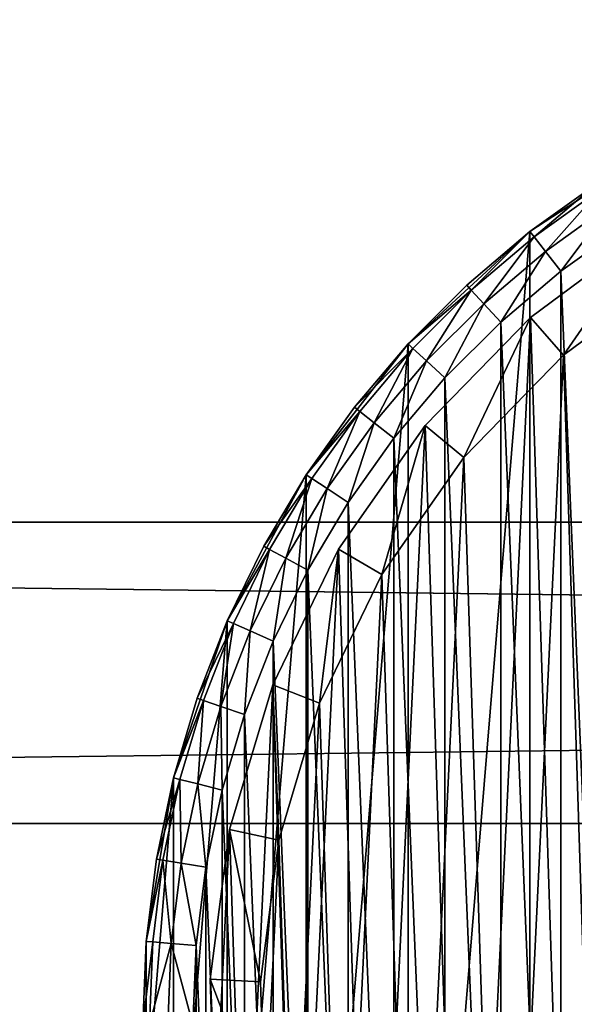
# Model space of a CAD drawing. Header units: millimetres. Extents: x 6 to 986, y -79 to 45.
# Tile 13 of 47: x 221 to 243, y -38 to 1. Entities that reach past the tile are written whole.
import ezdxf

# ---------------------------------------------------------------- set-up
doc = ezdxf.new("R2010")
doc.units = ezdxf.units.MM
doc.header["$LTSCALE"] = 25.4
doc.layers.get('0').update_dxf_attribs({"true_color": 0xff5454})

# ---------------------------------------------------------------- blocks, each defined once
blk = doc.blocks.new('PILLS-V-8262.STL')
at = {"color": 250, "true_color": 0x262626}
mesh = blk.add_polyface(dxfattribs=at)
corners = [(227.024, -29.131, 7.876), (225.937, -42.253, 7.876), (225.937, -35.647, 7.876), (227.024, -48.769, 7.876), (229.169, -22.882, 7.876), (229.169, -55.018, 7.876), (232.313, -17.072, 7.876), (232.313, -60.828, 7.876), (236.371, -11.859, 7.876), (236.371, -66.041, 7.876), (241.231, -7.384, 7.876), (241.231, -70.516, 7.876), (246.762, -3.771, 7.876), (246.762, -74.129, 7.876), (252.812, -1.117, 7.876), (252.812, -76.783, 7.876), (259.216, 0.504, 7.876), (259.216, -78.404, 7.876), (265.8, 1.05, 7.876), (265.8, -78.95, 7.876), (272.384, 0.504, 7.876), (272.384, -78.404, 7.876), (278.788, -1.117, 7.876), (278.788, -76.783, 7.876), (284.838, -3.771, 7.876), (284.838, -74.129, 7.876), (290.368, -7.384, 7.876), (290.368, -70.516, 7.876), (295.229, -11.859, 7.876), (295.229, -66.041, 7.876), (299.287, -17.072, 7.876), (299.287, -60.828, 7.876), (302.431, -22.882, 7.876), (302.431, -55.018, 7.876), (304.576, -29.131, 7.876), (304.576, -48.769, 7.876), (305.663, -35.647, 7.876), (305.663, -42.253, 7.876)]
mesh.append_faces([[corners[k] for k in face] for face in [(0, 1, 2), (35, 36, 37)]], dxfattribs={"vtx0": -1, "color": 250})
mesh.append_faces([[corners[k] for k in face] for face in [(1, 0, 3), (3, 4, 5), (5, 6, 7), (7, 8, 9), (9, 10, 11), (11, 12, 13), (13, 14, 15), (15, 16, 17), (17, 18, 19), (19, 20, 21), (21, 22, 23), (23, 24, 25), (25, 26, 27), (27, 28, 29), (29, 30, 31), (31, 32, 33), (33, 34, 35)]], dxfattribs={"vtx0": -1, "vtx1": -1, "color": 250})
mesh.append_faces([[corners[k] for k in face] for face in [(3, 0, 4), (5, 4, 6), (7, 6, 8), (9, 8, 10), (11, 10, 12), (13, 12, 14), (15, 14, 16), (17, 16, 18), (19, 18, 20), (21, 20, 22), (23, 22, 24), (25, 24, 26), (27, 26, 28), (29, 28, 30), (31, 30, 32), (33, 32, 34), (35, 34, 36)]], dxfattribs={"vtx0": -1, "vtx2": -1, "color": 250})
mesh = blk.add_polyface(dxfattribs=at)
corners = [(227.93, -42.088, 31.275), (227.93, -35.812, 31.275), (227.8, -38.95, 31.275), (228.318, -45.205, 31.275), (228.318, -32.695, 31.275), (228.963, -48.278, 31.275), (228.963, -29.622, 31.275), (229.859, -51.289, 31.275), (229.859, -26.611, 31.275), (231.001, -54.214, 31.275), (231.001, -23.686, 31.275), (232.38, -57.036, 31.275), (232.38, -20.864, 31.275), (233.988, -59.734, 31.275), (233.988, -18.166, 31.275), (235.813, -62.29, 31.275), (235.813, -15.61, 31.275), (237.842, -64.687, 31.275), (237.842, -13.213, 31.275), (240.063, -66.908, 31.275), (240.063, -10.992, 31.275), (242.46, -68.937, 31.275), (242.46, -8.963, 31.275), (245.016, -70.762, 31.275), (245.016, -7.138, 31.275), (247.714, -72.37, 31.275), (247.714, -5.53, 31.275), (250.536, -73.749, 31.275), (250.536, -4.151, 31.275), (253.461, -74.891, 31.275), (253.461, -3.009, 31.275), (256.472, -75.787, 31.275), (256.472, -2.113, 31.275), (259.545, -76.432, 31.275), (259.545, -1.468, 31.275), (262.662, -76.82, 31.275), (262.662, -1.08, 31.275), (265.8, -76.95, 31.275), (265.8, -0.95, 31.275), (268.938, -76.82, 31.275), (268.938, -1.08, 31.275), (272.055, -76.432, 31.275), (272.055, -1.468, 31.275), (275.128, -75.787, 31.275), (275.128, -2.113, 31.275), (278.139, -74.891, 31.275), (278.139, -3.009, 31.275), (281.064, -73.749, 31.275), (281.064, -4.151, 31.275), (283.886, -72.37, 31.275), (283.886, -5.53, 31.275), (286.584, -70.762, 31.275), (286.584, -7.138, 31.275), (289.14, -68.937, 31.275), (289.14, -8.963, 31.275), (291.537, -66.908, 31.275), (291.537, -10.992, 31.275), (293.758, -64.687, 31.275), (293.758, -13.213, 31.275), (295.787, -62.29, 31.275), (295.787, -15.61, 31.275), (297.612, -59.734, 31.275), (297.612, -18.166, 31.275), (299.22, -57.036, 31.275), (299.22, -20.864, 31.275), (300.599, -54.214, 31.275), (300.599, -23.686, 31.275), (301.741, -51.289, 31.275), (301.741, -26.611, 31.275), (302.637, -48.278, 31.275), (302.637, -29.622, 31.275), (303.282, -45.205, 31.275), (303.282, -32.695, 31.275), (303.67, -42.088, 31.275), (303.67, -35.812, 31.275), (303.8, -38.95, 31.275)]
mesh.append_faces([[corners[k] for k in face] for face in [(0, 1, 2), (74, 73, 75)]], dxfattribs={"vtx0": -1, "color": 250})
mesh.append_faces([[corners[k] for k in face] for face in [(1, 3, 4), (4, 5, 6), (6, 7, 8), (8, 9, 10), (10, 11, 12), (12, 13, 14), (14, 15, 16), (16, 17, 18), (18, 19, 20), (20, 21, 22), (22, 23, 24), (24, 25, 26), (26, 27, 28), (28, 29, 30), (30, 31, 32), (32, 33, 34), (34, 35, 36), (36, 37, 38), (38, 39, 40), (40, 41, 42), (42, 43, 44), (44, 45, 46), (46, 47, 48), (48, 49, 50), (50, 51, 52), (52, 53, 54), (54, 55, 56), (56, 57, 58), (58, 59, 60), (60, 61, 62), (62, 63, 64), (64, 65, 66), (66, 67, 68), (68, 69, 70), (70, 71, 72), (72, 73, 74)]], dxfattribs={"vtx0": -1, "vtx1": -1, "color": 250})
mesh.append_faces([[corners[k] for k in face] for face in [(1, 0, 3), (4, 3, 5), (6, 5, 7), (8, 7, 9), (10, 9, 11), (12, 11, 13), (14, 13, 15), (16, 15, 17), (18, 17, 19), (20, 19, 21), (22, 21, 23), (24, 23, 25), (26, 25, 27), (28, 27, 29), (30, 29, 31), (32, 31, 33), (34, 33, 35), (36, 35, 37), (38, 37, 39), (40, 39, 41), (42, 41, 43), (44, 43, 45), (46, 45, 47), (48, 47, 49), (50, 49, 51), (52, 51, 53), (54, 53, 55), (56, 55, 57), (58, 57, 59), (60, 59, 61), (62, 61, 63), (64, 63, 65), (66, 65, 67), (68, 67, 69), (70, 69, 71), (72, 71, 73)]], dxfattribs={"vtx0": -1, "vtx2": -1, "color": 250})
at = {"color": 7, "true_color": 0xffffff}
mesh = blk.add_polyface(dxfattribs=at)
corners = [(228.688, -43.163, 7.221), (229.264, -31.194, 7.221), (228.493, -37.155, 7.221), (229.845, -49.062, 7.221), (230.981, -25.434, 7.221), (231.932, -54.698, 7.221), (233.6, -20.024, 7.221), (234.897, -59.927, 7.221), (237.053, -15.104, 7.221), (238.662, -64.613, 7.221), (241.251, -10.801, 7.221), (243.13, -68.634, 7.221), (246.084, -7.228, 7.221), (248.186, -71.886, 7.221), (251.428, -4.476, 7.221), (253.697, -74.285, 7.221), (257.144, -2.617, 7.221), (259.522, -75.769, 7.221), (263.085, -1.699, 7.221), (265.509, -76.299, 7.221), (269.095, -1.746, 7.221), (271.504, -75.862, 7.221), (275.021, -2.756, 7.221), (277.351, -74.469, 7.221), (280.707, -4.704, 7.221), (282.899, -72.156, 7.221), (286.008, -7.539, 7.221), (288.005, -68.983, 7.221), (290.785, -11.187, 7.221), (290.349, -67.099, 7.221), (292.535, -65.032, 7.221), (294.915, -15.554, 7.221), (296.372, -60.406, 7.221), (298.29, -20.527, 7.221), (299.418, -55.224, 7.221), (300.825, -25.978, 7.221), (301.593, -49.62, 7.221), (302.452, -31.764, 7.221), (302.841, -43.741, 7.221), (303.13, -37.737, 7.221)]
mesh.append_faces([[corners[k] for k in face] for face in [(0, 1, 2), (37, 38, 39)]], dxfattribs={"vtx0": -1, "color": 7})
mesh.append_faces([[corners[k] for k in face] for face in [(1, 3, 4), (4, 5, 6), (6, 7, 8), (8, 9, 10), (10, 11, 12), (12, 13, 14), (14, 15, 16), (16, 17, 18), (18, 19, 20), (20, 21, 22), (22, 23, 24), (24, 25, 26), (26, 27, 28), (28, 30, 31), (31, 32, 33), (33, 34, 35), (35, 36, 37)]], dxfattribs={"vtx0": -1, "vtx1": -1, "color": 7})
mesh.append_faces([[corners[k] for k in face] for face in [(1, 0, 3), (4, 3, 5), (6, 5, 7), (8, 7, 9), (10, 9, 11), (12, 11, 13), (14, 13, 15), (16, 15, 17), (18, 17, 19), (20, 19, 21), (22, 21, 23), (24, 23, 25), (26, 25, 27), (28, 27, 29), (28, 29, 30), (31, 30, 32), (33, 32, 34), (35, 34, 36), (37, 36, 38)]], dxfattribs={"vtx0": -1, "vtx2": -1, "color": 7})
mesh = blk.add_polyface(dxfattribs=at)
corners = [(231.221, -31.61, 0.575), (230.676, -42.938, 0.575), (230.491, -37.252, 0.575), (231.77, -48.52, 0.575), (232.846, -26.158, 0.575), (233.746, -53.855, 0.575), (235.325, -21.037, 0.575), (236.552, -58.804, 0.575), (238.593, -16.38, 0.575), (240.116, -63.239, 0.575), (242.565, -12.308, 0.575), (244.344, -67.044, 0.575), (247.14, -8.926, 0.575), (249.129, -70.122, 0.575), (252.198, -6.322, 0.575), (254.345, -72.393, 0.575), (257.608, -4.562, 0.575), (259.858, -73.797, 0.575), (263.23, -3.694, 0.575), (265.525, -74.299, 0.575), (268.919, -3.738, 0.575), (271.199, -73.885, 0.575), (274.527, -4.694, 0.575), (276.733, -72.567, 0.575), (279.909, -6.538, 0.575), (281.984, -70.378, 0.575), (284.925, -9.221, 0.575), (286.816, -67.375, 0.575), (289.447, -12.673, 0.575), (289.035, -65.592, 0.575), (291.103, -63.636, 0.575), (293.356, -16.807, 0.575), (294.735, -59.257, 0.575), (296.551, -21.514, 0.575), (297.618, -54.353, 0.575), (298.949, -26.672, 0.575), (299.677, -49.049, 0.575), (300.49, -32.149, 0.575), (300.858, -43.484, 0.575), (301.131, -37.802, 0.575)]
mesh.append_faces([[corners[k] for k in face] for face in [(0, 1, 2), (38, 37, 39)]], dxfattribs={"vtx0": -1, "color": 7})
mesh.append_faces([[corners[k] for k in face] for face in [(1, 0, 3), (3, 4, 5), (5, 6, 7), (7, 8, 9), (9, 10, 11), (11, 12, 13), (13, 14, 15), (15, 16, 17), (17, 18, 19), (19, 20, 21), (21, 22, 23), (23, 24, 25), (25, 26, 27), (27, 28, 29), (29, 28, 30), (30, 31, 32), (32, 33, 34), (34, 35, 36), (36, 37, 38)]], dxfattribs={"vtx0": -1, "vtx1": -1, "color": 7})
mesh.append_faces([[corners[k] for k in face] for face in [(3, 0, 4), (5, 4, 6), (7, 6, 8), (9, 8, 10), (11, 10, 12), (13, 12, 14), (15, 14, 16), (17, 16, 18), (19, 18, 20), (21, 20, 22), (23, 22, 24), (25, 24, 26), (27, 26, 28), (30, 28, 31), (32, 31, 33), (34, 33, 35), (36, 35, 37)]], dxfattribs={"vtx0": -1, "vtx2": -1, "color": 7})
at = {"color": 250, "true_color": 0x262626}
mesh = blk.add_polyface(dxfattribs=at)
corners = [(243.922, -5.463, 29.275), (246.762, -3.771, 7.876), (241.231, -7.384, 7.876)]
mesh.append_faces([[corners[k] for k in face] for face in [(0, 1, 2)]], dxfattribs={"color": 250})
mesh = blk.add_polyface(dxfattribs=at)
corners = [(243.922, -5.463, 29.275), (241.231, -7.384, 7.876), (241.231, -7.384, 29.275)]
mesh.append_faces([[corners[k] for k in face] for face in [(0, 1, 2)]], dxfattribs={"color": 250})
mesh = blk.add_polyface(dxfattribs=at)
corners = [(241.396, -7.596, 30.275), (243.922, -5.463, 29.275), (241.231, -7.384, 29.275), (244.069, -5.688, 30.275)]
mesh.append_faces([[corners[k] for k in face] for face in [(0, 1, 2), (1, 0, 3)]], dxfattribs={"vtx0": -1, "color": 250})
mesh = blk.add_polyface(dxfattribs=at)
corners = [(241.846, -8.174, 31.008), (244.069, -5.688, 30.275), (241.396, -7.596, 30.275), (244.469, -6.301, 31.008)]
mesh.append_faces([[corners[k] for k in face] for face in [(0, 1, 2), (1, 0, 3)]], dxfattribs={"vtx0": -1, "color": 250})
mesh = blk.add_polyface(dxfattribs=at)
corners = [(242.46, -8.963, 31.275), (244.469, -6.301, 31.008), (241.846, -8.174, 31.008), (245.016, -7.138, 31.275)]
mesh.append_faces([[corners[k] for k in face] for face in [(0, 1, 2), (1, 0, 3)]], dxfattribs={"vtx0": -1, "color": 250})
mesh = blk.add_polyface(dxfattribs=at)
corners = [(238.709, -9.521, 29.275), (241.231, -7.384, 7.876), (236.371, -11.859, 7.876)]
mesh.append_faces([[corners[k] for k in face] for face in [(0, 1, 2)]], dxfattribs={"color": 250})
mesh = blk.add_polyface(dxfattribs=at)
corners = [(241.231, -7.384, 29.275), (241.231, -7.384, 7.876), (238.709, -9.521, 29.275)]
mesh.append_faces([[corners[k] for k in face] for face in [(0, 1, 2)]], dxfattribs={"color": 250})
mesh = blk.add_polyface(dxfattribs=at)
corners = [(238.89, -9.718, 30.275), (241.231, -7.384, 29.275), (238.709, -9.521, 29.275), (241.396, -7.596, 30.275)]
mesh.append_faces([[corners[k] for k in face] for face in [(0, 1, 2), (1, 0, 3)]], dxfattribs={"vtx0": -1, "color": 250})
at = {"color": 7, "true_color": 0xffffff}
mesh = blk.add_polyface(dxfattribs=at)
corners = [(241.251, -10.801, 7.221), (246.084, -7.228, 2.575), (241.251, -10.801, 2.575), (246.084, -7.228, 7.221)]
mesh.append_faces([[corners[k] for k in face] for face in [(0, 1, 2), (1, 0, 3)]], dxfattribs={"vtx0": -1, "color": 7})
mesh = blk.add_polyface(dxfattribs=at)
corners = [(246.084, -7.228, 2.575), (242.565, -12.308, 0.575), (241.251, -10.801, 2.575), (247.14, -8.926, 0.575)]
mesh.append_faces([[corners[k] for k in face] for face in [(0, 1, 2), (1, 0, 3)]], dxfattribs={"vtx0": -1, "color": 7})
at = {"color": 250, "true_color": 0x262626}
mesh = blk.add_polyface(dxfattribs=at)
corners = [(239.386, -10.257, 31.008), (241.396, -7.596, 30.275), (238.89, -9.718, 30.275), (241.846, -8.174, 31.008)]
mesh.append_faces([[corners[k] for k in face] for face in [(0, 1, 2), (1, 0, 3)]], dxfattribs={"vtx0": -1, "color": 250})
mesh = blk.add_polyface(dxfattribs=at)
corners = [(240.063, -10.992, 31.275), (241.846, -8.174, 31.008), (239.386, -10.257, 31.008), (242.46, -8.963, 31.275)]
mesh.append_faces([[corners[k] for k in face] for face in [(0, 1, 2), (1, 0, 3)]], dxfattribs={"vtx0": -1, "color": 250})
mesh = blk.add_polyface(dxfattribs=at)
corners = [(238.709, -9.521, 29.275), (236.371, -11.859, 7.876), (236.371, -11.859, 29.275)]
mesh.append_faces([[corners[k] for k in face] for face in [(0, 1, 2)]], dxfattribs={"color": 250})
mesh = blk.add_polyface(dxfattribs=at)
corners = [(238.89, -9.718, 30.275), (236.371, -11.859, 29.275), (236.568, -12.04, 30.275), (238.709, -9.521, 29.275)]
mesh.append_faces([[corners[k] for k in face] for face in [(0, 1, 2), (1, 0, 3)]], dxfattribs={"vtx0": -1, "color": 250})
mesh = blk.add_polyface(dxfattribs=at)
corners = [(237.107, -12.536, 31.008), (238.89, -9.718, 30.275), (236.568, -12.04, 30.275), (239.386, -10.257, 31.008)]
mesh.append_faces([[corners[k] for k in face] for face in [(0, 1, 2), (1, 0, 3)]], dxfattribs={"vtx0": -1, "color": 250})
mesh = blk.add_polyface(dxfattribs=at)
corners = [(237.842, -13.213, 31.275), (239.386, -10.257, 31.008), (237.107, -12.536, 31.008), (240.063, -10.992, 31.275)]
mesh.append_faces([[corners[k] for k in face] for face in [(0, 1, 2), (1, 0, 3)]], dxfattribs={"vtx0": -1, "color": 250})
at = {"color": 7, "true_color": 0xffffff}
mesh = blk.add_polyface(dxfattribs=at)
corners = [(241.251, -10.801, 7.221), (237.053, -15.104, 2.575), (237.053, -15.104, 7.221), (241.251, -10.801, 2.575)]
mesh.append_faces([[corners[k] for k in face] for face in [(0, 1, 2), (1, 0, 3)]], dxfattribs={"vtx0": -1, "color": 7})
mesh = blk.add_polyface(dxfattribs=at)
corners = [(241.251, -10.801, 2.575), (238.593, -16.38, 0.575), (237.053, -15.104, 2.575), (242.565, -12.308, 0.575)]
mesh.append_faces([[corners[k] for k in face] for face in [(0, 1, 2), (1, 0, 3)]], dxfattribs={"vtx0": -1, "color": 7})
at = {"color": 250, "true_color": 0x262626}
mesh = blk.add_polyface(dxfattribs=at)
corners = [(236.371, -11.859, 7.876), (232.313, -17.072, 7.876), (234.234, -14.381, 29.275)]
mesh.append_faces([[corners[k] for k in face] for face in [(0, 1, 2)]], dxfattribs={"color": 250})
mesh = blk.add_polyface(dxfattribs=at)
corners = [(236.371, -11.859, 7.876), (234.234, -14.381, 29.275), (236.371, -11.859, 29.275)]
mesh.append_faces([[corners[k] for k in face] for face in [(0, 1, 2)]], dxfattribs={"color": 250})
mesh = blk.add_polyface(dxfattribs=at)
corners = [(236.568, -12.04, 30.275), (234.234, -14.381, 29.275), (234.446, -14.546, 30.275), (236.371, -11.859, 29.275)]
mesh.append_faces([[corners[k] for k in face] for face in [(0, 1, 2), (1, 0, 3)]], dxfattribs={"vtx0": -1, "color": 250})
mesh = blk.add_polyface(dxfattribs=at)
corners = [(235.024, -14.996, 31.008), (236.568, -12.04, 30.275), (234.446, -14.546, 30.275), (237.107, -12.536, 31.008)]
mesh.append_faces([[corners[k] for k in face] for face in [(0, 1, 2), (1, 0, 3)]], dxfattribs={"vtx0": -1, "color": 250})
mesh = blk.add_polyface(dxfattribs=at)
corners = [(235.813, -15.61, 31.275), (237.107, -12.536, 31.008), (235.024, -14.996, 31.008), (237.842, -13.213, 31.275)]
mesh.append_faces([[corners[k] for k in face] for face in [(0, 1, 2), (1, 0, 3)]], dxfattribs={"vtx0": -1, "color": 250})
mesh = blk.add_polyface(dxfattribs=at)
corners = [(234.234, -14.381, 29.275), (232.313, -17.072, 7.876), (232.313, -17.072, 29.275)]
mesh.append_faces([[corners[k] for k in face] for face in [(0, 1, 2)]], dxfattribs={"color": 250})
mesh = blk.add_polyface(dxfattribs=at)
corners = [(234.446, -14.546, 30.275), (232.313, -17.072, 29.275), (232.538, -17.219, 30.275), (234.234, -14.381, 29.275)]
mesh.append_faces([[corners[k] for k in face] for face in [(0, 1, 2), (1, 0, 3)]], dxfattribs={"vtx0": -1, "color": 250})
mesh = blk.add_polyface(dxfattribs=at)
corners = [(233.15, -17.619, 31.008), (234.446, -14.546, 30.275), (232.538, -17.219, 30.275), (235.024, -14.996, 31.008)]
mesh.append_faces([[corners[k] for k in face] for face in [(0, 1, 2), (1, 0, 3)]], dxfattribs={"vtx0": -1, "color": 250})
mesh = blk.add_polyface(dxfattribs=at)
corners = [(233.988, -18.166, 31.275), (235.024, -14.996, 31.008), (233.15, -17.619, 31.008), (235.813, -15.61, 31.275)]
mesh.append_faces([[corners[k] for k in face] for face in [(0, 1, 2), (1, 0, 3)]], dxfattribs={"vtx0": -1, "color": 250})
at = {"color": 7, "true_color": 0xffffff}
mesh = blk.add_polyface(dxfattribs=at)
corners = [(237.053, -15.104, 7.221), (233.6, -20.024, 2.575), (233.6, -20.024, 7.221), (237.053, -15.104, 2.575)]
mesh.append_faces([[corners[k] for k in face] for face in [(0, 1, 2), (1, 0, 3)]], dxfattribs={"vtx0": -1, "color": 7})
mesh = blk.add_polyface(dxfattribs=at)
corners = [(237.053, -15.104, 2.575), (235.325, -21.037, 0.575), (233.6, -20.024, 2.575), (238.593, -16.38, 0.575)]
mesh.append_faces([[corners[k] for k in face] for face in [(0, 1, 2), (1, 0, 3)]], dxfattribs={"vtx0": -1, "color": 7})
at = {"color": 250, "true_color": 0x262626}
mesh = blk.add_polyface(dxfattribs=at)
corners = [(232.313, -17.072, 7.876), (229.169, -22.882, 7.876), (230.621, -19.912, 29.275)]
mesh.append_faces([[corners[k] for k in face] for face in [(0, 1, 2)]], dxfattribs={"color": 250})
mesh = blk.add_polyface(dxfattribs=at)
corners = [(232.313, -17.072, 7.876), (230.621, -19.912, 29.275), (232.313, -17.072, 29.275)]
mesh.append_faces([[corners[k] for k in face] for face in [(0, 1, 2)]], dxfattribs={"color": 250})
mesh = blk.add_polyface(dxfattribs=at)
corners = [(232.538, -17.219, 30.275), (230.621, -19.912, 29.275), (230.857, -20.04, 30.275), (232.313, -17.072, 29.275)]
mesh.append_faces([[corners[k] for k in face] for face in [(0, 1, 2), (1, 0, 3)]], dxfattribs={"vtx0": -1, "color": 250})
mesh = blk.add_polyface(dxfattribs=at)
corners = [(231.501, -20.388, 31.008), (232.538, -17.219, 30.275), (230.857, -20.04, 30.275), (233.15, -17.619, 31.008)]
mesh.append_faces([[corners[k] for k in face] for face in [(0, 1, 2), (1, 0, 3)]], dxfattribs={"vtx0": -1, "color": 250})
mesh = blk.add_polyface(dxfattribs=at)
corners = [(232.38, -20.864, 31.275), (233.15, -17.619, 31.008), (231.501, -20.388, 31.008), (233.988, -18.166, 31.275)]
mesh.append_faces([[corners[k] for k in face] for face in [(0, 1, 2), (1, 0, 3)]], dxfattribs={"vtx0": -1, "color": 250})
mesh = blk.add_polyface(dxfattribs=at)
corners = [(5.8, -18.95, 41.276), (985.8, -18.95, 31.275), (5.8, -18.95, 31.275), (985.8, -18.95, 41.276)]
mesh.append_faces([[corners[k] for k in face] for face in [(0, 1, 2), (1, 0, 3)]], dxfattribs={"vtx0": -1, "color": 250})
mesh = blk.add_polyface(dxfattribs=at)
corners = [(985.8, -18.95, 31.275), (5.8, -30.95, 31.275), (5.8, -18.95, 31.275), (985.8, -30.95, 31.275)]
mesh.append_faces([[corners[k] for k in face] for face in [(0, 1, 2), (1, 0, 3)]], dxfattribs={"vtx0": -1, "color": 250})
mesh = blk.add_polyface(dxfattribs=at)
corners = [(985.8, -30.95, 41.276), (5.8, -18.95, 41.276), (5.8, -30.95, 41.276), (985.8, -18.95, 41.276)]
mesh.append_faces([[corners[k] for k in face] for face in [(0, 1, 2), (1, 0, 3)]], dxfattribs={"vtx0": -1, "color": 250})
mesh = blk.add_polyface(dxfattribs=at)
corners = [(230.621, -19.912, 29.275), (229.169, -22.882, 7.876), (229.169, -22.882, 29.275)]
mesh.append_faces([[corners[k] for k in face] for face in [(0, 1, 2)]], dxfattribs={"color": 250})
mesh = blk.add_polyface(dxfattribs=at)
corners = [(230.857, -20.04, 30.275), (229.169, -22.882, 29.275), (229.414, -22.99, 30.275), (230.621, -19.912, 29.275)]
mesh.append_faces([[corners[k] for k in face] for face in [(0, 1, 2), (1, 0, 3)]], dxfattribs={"vtx0": -1, "color": 250})
mesh = blk.add_polyface(dxfattribs=at)
corners = [(230.085, -23.284, 31.008), (230.857, -20.04, 30.275), (229.414, -22.99, 30.275), (231.501, -20.388, 31.008)]
mesh.append_faces([[corners[k] for k in face] for face in [(0, 1, 2), (1, 0, 3)]], dxfattribs={"vtx0": -1, "color": 250})
at = {"color": 7, "true_color": 0xffffff}
mesh = blk.add_polyface(dxfattribs=at)
corners = [(233.6, -20.024, 7.221), (230.981, -25.434, 2.575), (230.981, -25.434, 7.221), (233.6, -20.024, 2.575)]
mesh.append_faces([[corners[k] for k in face] for face in [(0, 1, 2), (1, 0, 3)]], dxfattribs={"vtx0": -1, "color": 7})
mesh = blk.add_polyface(dxfattribs=at)
corners = [(233.6, -20.024, 2.575), (232.846, -26.158, 0.575), (230.981, -25.434, 2.575), (235.325, -21.037, 0.575)]
mesh.append_faces([[corners[k] for k in face] for face in [(0, 1, 2), (1, 0, 3)]], dxfattribs={"vtx0": -1, "color": 7})
at = {"color": 250, "true_color": 0x262626}
mesh = blk.add_polyface(dxfattribs=at)
corners = [(231.001, -23.686, 31.275), (231.501, -20.388, 31.008), (230.085, -23.284, 31.008), (232.38, -20.864, 31.275)]
mesh.append_faces([[corners[k] for k in face] for face in [(0, 1, 2), (1, 0, 3)]], dxfattribs={"vtx0": -1, "color": 250})
mesh = blk.add_polyface(dxfattribs=at)
corners = [(229.169, -22.882, 7.876), (227.024, -29.131, 7.876), (227.967, -25.962, 29.275)]
mesh.append_faces([[corners[k] for k in face] for face in [(0, 1, 2)]], dxfattribs={"color": 250})
mesh = blk.add_polyface(dxfattribs=at)
corners = [(229.169, -22.882, 7.876), (227.967, -25.962, 29.275), (229.169, -22.882, 29.275)]
mesh.append_faces([[corners[k] for k in face] for face in [(0, 1, 2)]], dxfattribs={"color": 250})
mesh = blk.add_polyface(dxfattribs=at)
corners = [(229.414, -22.99, 30.275), (227.967, -25.962, 29.275), (228.221, -26.049, 30.275), (229.169, -22.882, 29.275)]
mesh.append_faces([[corners[k] for k in face] for face in [(0, 1, 2), (1, 0, 3)]], dxfattribs={"vtx0": -1, "color": 250})
mesh = blk.add_polyface(dxfattribs=at)
corners = [(228.913, -26.287, 31.008), (229.414, -22.99, 30.275), (228.221, -26.049, 30.275), (230.085, -23.284, 31.008)]
mesh.append_faces([[corners[k] for k in face] for face in [(0, 1, 2), (1, 0, 3)]], dxfattribs={"vtx0": -1, "color": 250})
mesh = blk.add_polyface(dxfattribs=at)
corners = [(229.859, -26.611, 31.275), (230.085, -23.284, 31.008), (228.913, -26.287, 31.008), (231.001, -23.686, 31.275)]
mesh.append_faces([[corners[k] for k in face] for face in [(0, 1, 2), (1, 0, 3)]], dxfattribs={"vtx0": -1, "color": 250})
at = {"color": 7, "true_color": 0xffffff}
mesh = blk.add_polyface(dxfattribs=at)
corners = [(230.981, -25.434, 7.221), (229.264, -31.194, 2.575), (229.264, -31.194, 7.221), (230.981, -25.434, 2.575)]
mesh.append_faces([[corners[k] for k in face] for face in [(0, 1, 2), (1, 0, 3)]], dxfattribs={"vtx0": -1, "color": 7})
mesh = blk.add_polyface(dxfattribs=at)
corners = [(230.981, -25.434, 2.575), (231.221, -31.61, 0.575), (229.264, -31.194, 2.575), (232.846, -26.158, 0.575)]
mesh.append_faces([[corners[k] for k in face] for face in [(0, 1, 2), (1, 0, 3)]], dxfattribs={"vtx0": -1, "color": 7})
at = {"color": 250, "true_color": 0x262626}
mesh = blk.add_polyface(dxfattribs=at)
corners = [(227.967, -25.962, 29.275), (227.024, -29.131, 7.876), (227.024, -29.131, 29.275)]
mesh.append_faces([[corners[k] for k in face] for face in [(0, 1, 2)]], dxfattribs={"color": 250})
mesh = blk.add_polyface(dxfattribs=at)
corners = [(228.221, -26.049, 30.275), (227.024, -29.131, 29.275), (227.284, -29.196, 30.275), (227.967, -25.962, 29.275)]
mesh.append_faces([[corners[k] for k in face] for face in [(0, 1, 2), (1, 0, 3)]], dxfattribs={"vtx0": -1, "color": 250})
mesh = blk.add_polyface(dxfattribs=at)
corners = [(227.993, -29.376, 31.008), (228.221, -26.049, 30.275), (227.284, -29.196, 30.275), (228.913, -26.287, 31.008)]
mesh.append_faces([[corners[k] for k in face] for face in [(0, 1, 2), (1, 0, 3)]], dxfattribs={"vtx0": -1, "color": 250})
mesh = blk.add_polyface(dxfattribs=at)
corners = [(228.963, -29.622, 31.275), (228.913, -26.287, 31.008), (227.993, -29.376, 31.008), (229.859, -26.611, 31.275)]
mesh.append_faces([[corners[k] for k in face] for face in [(0, 1, 2), (1, 0, 3)]], dxfattribs={"vtx0": -1, "color": 250})
mesh = blk.add_polyface(dxfattribs=at)
corners = [(227.024, -29.131, 7.876), (225.937, -35.647, 7.876), (226.346, -32.366, 29.275)]
mesh.append_faces([[corners[k] for k in face] for face in [(0, 1, 2)]], dxfattribs={"color": 250})
mesh = blk.add_polyface(dxfattribs=at)
corners = [(227.024, -29.131, 7.876), (226.346, -32.366, 29.275), (227.024, -29.131, 29.275)]
mesh.append_faces([[corners[k] for k in face] for face in [(0, 1, 2)]], dxfattribs={"color": 250})
mesh = blk.add_polyface(dxfattribs=at)
corners = [(227.284, -29.196, 30.275), (226.346, -32.366, 29.275), (226.61, -32.41, 30.275), (227.024, -29.131, 29.275)]
mesh.append_faces([[corners[k] for k in face] for face in [(0, 1, 2), (1, 0, 3)]], dxfattribs={"vtx0": -1, "color": 250})
mesh = blk.add_polyface(dxfattribs=at)
corners = [(227.332, -32.531, 31.008), (227.284, -29.196, 30.275), (226.61, -32.41, 30.275), (227.993, -29.376, 31.008)]
mesh.append_faces([[corners[k] for k in face] for face in [(0, 1, 2), (1, 0, 3)]], dxfattribs={"vtx0": -1, "color": 250})
mesh = blk.add_polyface(dxfattribs=at)
corners = [(228.318, -32.695, 31.275), (227.993, -29.376, 31.008), (227.332, -32.531, 31.008), (228.963, -29.622, 31.275)]
mesh.append_faces([[corners[k] for k in face] for face in [(0, 1, 2), (1, 0, 3)]], dxfattribs={"vtx0": -1, "color": 250})
mesh = blk.add_polyface(dxfattribs=at)
corners = [(985.8, -30.95, 41.276), (5.8, -30.95, 31.275), (985.8, -30.95, 31.275), (5.8, -30.95, 41.276)]
mesh.append_faces([[corners[k] for k in face] for face in [(0, 1, 2), (1, 0, 3)]], dxfattribs={"vtx0": -1, "color": 250})
at = {"color": 7, "true_color": 0xffffff}
mesh = blk.add_polyface(dxfattribs=at)
corners = [(229.264, -31.194, 7.221), (228.493, -37.155, 2.575), (228.493, -37.155, 7.221), (229.264, -31.194, 2.575)]
mesh.append_faces([[corners[k] for k in face] for face in [(0, 1, 2), (1, 0, 3)]], dxfattribs={"vtx0": -1, "color": 7})
mesh = blk.add_polyface(dxfattribs=at)
corners = [(229.264, -31.194, 2.575), (230.491, -37.252, 0.575), (228.493, -37.155, 2.575), (231.221, -31.61, 0.575)]
mesh.append_faces([[corners[k] for k in face] for face in [(0, 1, 2), (1, 0, 3)]], dxfattribs={"vtx0": -1, "color": 7})
at = {"color": 250, "true_color": 0x262626}
mesh = blk.add_polyface(dxfattribs=at)
corners = [(226.346, -32.366, 29.275), (225.937, -35.647, 7.876), (225.937, -35.647, 29.275)]
mesh.append_faces([[corners[k] for k in face] for face in [(0, 1, 2)]], dxfattribs={"color": 250})
mesh = blk.add_polyface(dxfattribs=at)
corners = [(226.61, -32.41, 30.275), (225.937, -35.647, 29.275), (226.204, -35.669, 30.275), (226.346, -32.366, 29.275)]
mesh.append_faces([[corners[k] for k in face] for face in [(0, 1, 2), (1, 0, 3)]], dxfattribs={"vtx0": -1, "color": 250})
mesh = blk.add_polyface(dxfattribs=at)
corners = [(226.933, -35.729, 31.008), (226.61, -32.41, 30.275), (226.204, -35.669, 30.275), (227.332, -32.531, 31.008)]
mesh.append_faces([[corners[k] for k in face] for face in [(0, 1, 2), (1, 0, 3)]], dxfattribs={"vtx0": -1, "color": 250})
mesh = blk.add_polyface(dxfattribs=at)
corners = [(227.93, -35.812, 31.275), (227.332, -32.531, 31.008), (226.933, -35.729, 31.008), (228.318, -32.695, 31.275)]
mesh.append_faces([[corners[k] for k in face] for face in [(0, 1, 2), (1, 0, 3)]], dxfattribs={"vtx0": -1, "color": 250})
mesh = blk.add_polyface(dxfattribs=at)
corners = [(225.937, -35.647, 7.876), (225.937, -42.253, 7.876), (225.8, -38.95, 29.275)]
mesh.append_faces([[corners[k] for k in face] for face in [(0, 1, 2)]], dxfattribs={"color": 250})
mesh = blk.add_polyface(dxfattribs=at)
corners = [(225.937, -35.647, 7.876), (225.8, -38.95, 29.275), (225.937, -35.647, 29.275)]
mesh.append_faces([[corners[k] for k in face] for face in [(0, 1, 2)]], dxfattribs={"color": 250})
mesh = blk.add_polyface(dxfattribs=at)
corners = [(226.204, -35.669, 30.275), (225.8, -38.95, 29.275), (226.068, -38.95, 30.275), (225.937, -35.647, 29.275)]
mesh.append_faces([[corners[k] for k in face] for face in [(0, 1, 2), (1, 0, 3)]], dxfattribs={"vtx0": -1, "color": 250})
mesh = blk.add_polyface(dxfattribs=at)
corners = [(226.933, -35.729, 31.008), (226.068, -38.95, 30.275), (226.8, -38.95, 31.008), (226.204, -35.669, 30.275)]
mesh.append_faces([[corners[k] for k in face] for face in [(0, 1, 2), (1, 0, 3)]], dxfattribs={"vtx0": -1, "color": 250})
mesh = blk.add_polyface(dxfattribs=at)
corners = [(227.8, -38.95, 31.275), (226.933, -35.729, 31.008), (226.8, -38.95, 31.008), (227.93, -35.812, 31.275)]
mesh.append_faces([[corners[k] for k in face] for face in [(0, 1, 2), (1, 0, 3)]], dxfattribs={"vtx0": -1, "color": 250})
at = {"color": 7, "true_color": 0xffffff}
mesh = blk.add_polyface(dxfattribs=at)
corners = [(228.493, -37.155, 7.221), (228.688, -43.163, 2.575), (228.688, -43.163, 7.221), (228.493, -37.155, 2.575)]
mesh.append_faces([[corners[k] for k in face] for face in [(0, 1, 2), (1, 0, 3)]], dxfattribs={"vtx0": -1, "color": 7})
mesh = blk.add_polyface(dxfattribs=at)
corners = [(228.493, -37.155, 2.575), (230.676, -42.938, 0.575), (228.688, -43.163, 2.575), (230.491, -37.252, 0.575)]
mesh.append_faces([[corners[k] for k in face] for face in [(0, 1, 2), (1, 0, 3)]], dxfattribs={"vtx0": -1, "color": 7})

msp = doc.modelspace()

# ---------------------------------------------------------------- block references
at = {"color": 0}
msp.add_blockref('PILLS-V-8262.STL', (0, 0), dxfattribs=at)

doc.saveas('drawing.dxf')
